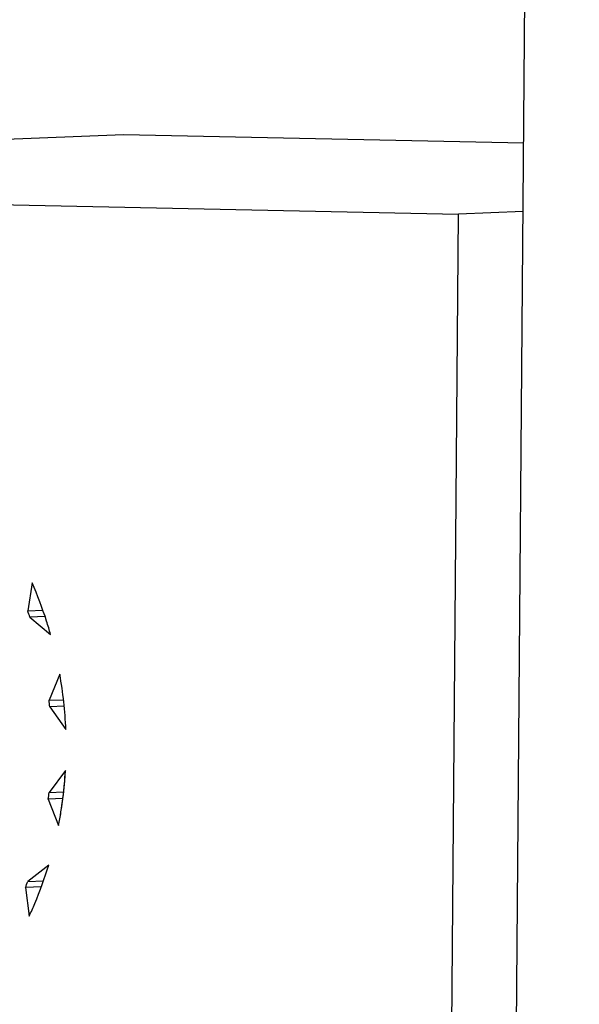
# Model space of a CAD drawing. Header units: millimetres. Extents: x 0 to 1750, y -1720 to 477.
# Tile 246 of 256: x 942.1 to 944.72, y -845.08 to -840.48. Entities that reach past the tile are written whole.
import ezdxf

# ---------------------------------------------------------------- set-up
doc = ezdxf.new("R2010")
doc.units = ezdxf.units.MM
doc.header["$LTSCALE"] = 92.51
for name, color, linetype in [('101300561_14DXF_CONTINUOUS_LINE', 7, 'CONTINUOUS'), ('101300561_DXF_CONTINUOUS_LINE', 7, 'CONTINUOUS'), ('DE-11-072043DXF_CONTINUOUS_LINE', 7, 'CONTINUOUS')]:
    doc.layers.add(name, color=color, linetype=linetype)

msp = doc.modelspace()

# ---------------------------------------------------------------- linework, layer by layer
at = {"layer": '101300561_14DXF_CONTINUOUS_LINE'}
for p, q in [((938.564, -841.1872), (942.5895, -841.0181)), ((942.5895, -841.0181), (944.4578, -841.057)), ((936.9985, -841.2417), (944.1534, -841.3905)), ((943.9858, -861.7034), (944.1534, -841.3905)), ((944.4552, -841.3779), (944.1534, -841.3905)), ((942.1619, -843.1106), (942.1419, -843.2426)), ((942.1419, -843.2426), (942.2129, -843.2396)), ((942.2229, -843.2685), (942.1523, -843.2715)), ((942.1523, -843.2715), (942.2488, -843.3522)), ((942.2916, -843.5381), (942.2417, -843.6596)), ((942.2417, -843.6596), (942.3089, -843.6568)), ((942.3122, -843.6876), (942.2451, -843.6904)), ((942.2451, -843.6904), (942.3198, -843.7962)), ((942.3182, -843.9876), (942.2418, -844.0903)), ((942.3061, -844.118), (942.2379, -844.1209)), ((942.2379, -844.1209), (942.2858, -844.2444)), ((942.2418, -844.0903), (942.3097, -844.0874)), ((942.2399, -844.4285), (942.1421, -844.5052)), ((942.2055, -844.5305), (942.1313, -844.5336)), ((942.1313, -844.5336), (942.149, -844.6664)), ((942.1421, -844.5052), (942.2157, -844.5021))]:
    msp.add_line(p, q, dxfattribs=at)
for centre, radius, start, end in [((940.4674, -843.861), 1.7851, 19.285, 20.2685), ((940.3945, -843.876), 1.927, 2.3743, 10.0976), ((940.4122, -843.8751), 1.8422, 5.7544, 6.7175), ((940.4282, -843.8767), 1.8261, 352.3149, 353.2836), ((940.5095, -843.8982), 1.7418, 338.6045, 339.6043)]:
    msp.add_arc(centre, radius, start, end, dxfattribs=at)
for points, knots in [([(942.2488, -843.3522), (942.2429, -843.3316), (942.2181, -843.2496), (942.1877, -843.1693), (942.1619, -843.1106)], [0, 0, 0, 0, 0.250944, 1, 1, 1, 1]), ([(942.2858, -844.2444), (942.2899, -844.2233), (942.3051, -844.1383), (942.3144, -844.0523), (942.3182, -843.9876)], [0, 0, 0, 0, 0.249515, 1, 1, 1, 1]), ([(942.149, -844.6664), (942.1579, -844.6473), (942.1924, -844.5696), (942.2213, -844.4895), (942.2399, -844.4285)], [0, 0, 0, 0, 0.248901, 1, 1, 1, 1])]:
    msp.add_open_spline(points, degree=3, knots=knots, dxfattribs=at)
at = {"layer": '101300561_DXF_CONTINUOUS_LINE'}
for p, q in [((938.564, -841.1872), (942.5895, -841.0181)), ((942.5895, -841.0181), (944.4578, -841.057)), ((936.9985, -841.2417), (944.1534, -841.3905)), ((943.9858, -861.7034), (944.1534, -841.3905)), ((944.4552, -841.3779), (944.1534, -841.3905)), ((942.1619, -843.1106), (942.1419, -843.2426)), ((942.1419, -843.2426), (942.2129, -843.2396)), ((942.2229, -843.2685), (942.1523, -843.2715)), ((942.1523, -843.2715), (942.2488, -843.3522)), ((942.2916, -843.5381), (942.2417, -843.6596)), ((942.2417, -843.6596), (942.3089, -843.6568)), ((942.3122, -843.6876), (942.2451, -843.6904)), ((942.2451, -843.6904), (942.3198, -843.7962)), ((942.3182, -843.9876), (942.2418, -844.0903)), ((942.3061, -844.118), (942.2379, -844.1209)), ((942.2379, -844.1209), (942.2858, -844.2444)), ((942.2418, -844.0903), (942.3097, -844.0874)), ((942.2399, -844.4285), (942.1421, -844.5052)), ((942.2055, -844.5305), (942.1313, -844.5336)), ((942.1313, -844.5336), (942.149, -844.6664)), ((942.1421, -844.5052), (942.2157, -844.5021))]:
    msp.add_line(p, q, dxfattribs=at)
for centre, radius, start, end in [((940.4674, -843.861), 1.7851, 19.285, 20.2685), ((940.3945, -843.876), 1.927, 2.3743, 10.0976), ((940.4122, -843.8751), 1.8422, 5.7544, 6.7175), ((940.4111, -843.8771), 1.9102, 348.9151, 356.6834), ((940.4282, -843.8767), 1.8261, 352.3149, 353.2836), ((940.5095, -843.8982), 1.7418, 338.6045, 339.6043)]:
    msp.add_arc(centre, radius, start, end, dxfattribs=at)
for points, knots in [([(942.2488, -843.3522), (942.2429, -843.3316), (942.2181, -843.2496), (942.1877, -843.1693), (942.1619, -843.1106)], [0, 0, 0, 0, 0.250944, 1, 1, 1, 1]), ([(942.149, -844.6664), (942.1579, -844.6473), (942.1924, -844.5696), (942.2213, -844.4895), (942.2399, -844.4285)], [0, 0, 0, 0, 0.248901, 1, 1, 1, 1])]:
    msp.add_open_spline(points, degree=3, knots=knots, dxfattribs=at)
at = {"layer": 'DE-11-072043DXF_CONTINUOUS_LINE'}
msp.add_line((944.285, -862.0075), (944.717, -809.6258), dxfattribs=at)

doc.saveas('drawing.dxf')
